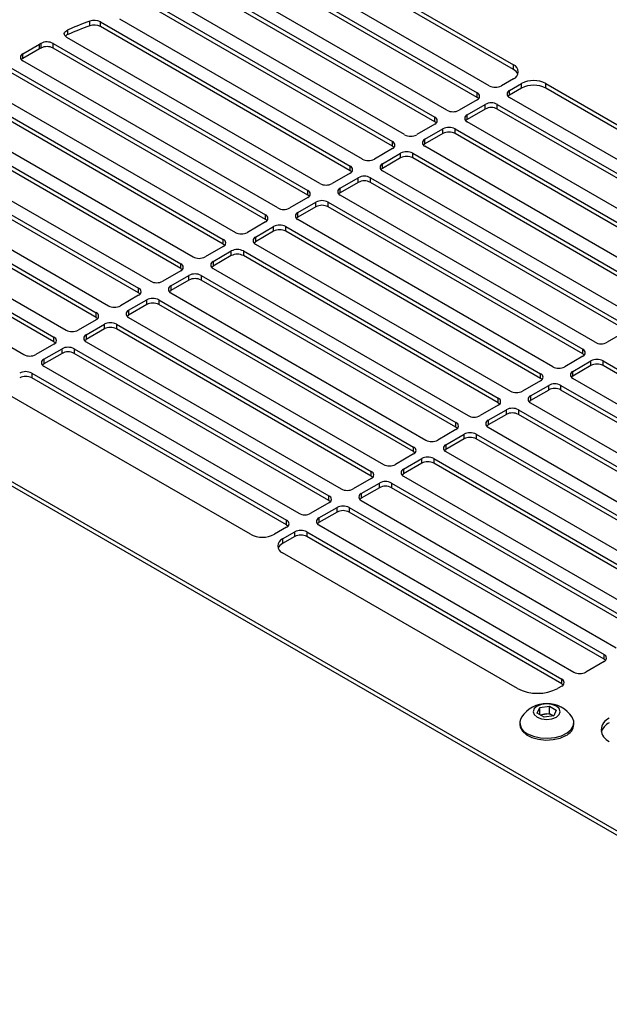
# Model space of a CAD drawing. Header units: millimetres. Extents: x 155400 to 158106, y 111257 to 114777.
# Tile 154 of 157: x 157725 to 157828, y 114516 to 114689. Entities that reach past the tile are written whole.
import ezdxf

# ---------------------------------------------------------------- set-up
doc = ezdxf.new("R2010")
doc.units = ezdxf.units.MM

msp = doc.modelspace()

# ---------------------------------------------------------------- linework, layer by layer
at = {"color": 7, "linetype": 'Continuous', "lineweight": 25}
for p, q in [((157769.16, 114696.69), (157805.16, 114675.91)), ((157805.16, 114675.1), (157769.16, 114695.88)), ((157807.28, 114677.14), (157774.24, 114696.21)), ((157759.03, 114693.97), (157797.73, 114671.63)), ((157799.85, 114672.85), (157762.69, 114694.31)), ((157787.69, 114694.57), (157811.52, 114680.81)), ((157797.73, 114670.81), (157759.03, 114693.16)), ((157811.52, 114680), (157787.69, 114693.76)), ((157749.11, 114691.13), (157790.31, 114667.34)), ((157792.43, 114668.57), (157752.56, 114691.58)), ((157785.01, 114664.28), (157742.44, 114688.85)), ((157790.31, 114666.53), (157749.11, 114690.31)), ((157733.32, 114686.12), (157733.32, 114686.93)), ((157737.19, 114687.67), (157737.19, 114688.48)), ((157739.05, 114688.36), (157782.88, 114663.06)), ((157739.05, 114687.55), (157739.05, 114688.36)), ((157782.88, 114662.24), (157739.05, 114687.55)), ((157777.58, 114659.99), (157733.17, 114685.63)), ((157725.44, 114682.74), (157728.36, 114684.43)), ((157728.36, 114683.61), (157725.44, 114681.93)), ((157728.36, 114683.61), (157728.36, 114684.43)), ((157728.64, 114683.77), (157728.64, 114684.58)), ((157730.75, 114684.58), (157775.46, 114658.77)), ((157730.75, 114683.76), (157730.75, 114684.58)), ((157775.46, 114657.95), (157730.75, 114683.76)), ((157725.44, 114681.93), (157725.44, 114682.74)), ((157723.32, 114680.29), (157768.03, 114654.48)), ((157770.16, 114655.71), (157725.44, 114681.52)), ((157811.52, 114680), (157811.52, 114680.81)), ((157768.03, 114653.67), (157723.32, 114679.48)), ((157811.52, 114678.36), (157809.4, 114677.14)), ((157718.02, 114677.23), (157762.73, 114651.42)), ((157810.81, 114676.32), (157812.94, 114677.55)), ((157812.94, 114676.73), (157810.81, 114675.51)), ((157812.94, 114676.73), (157812.94, 114677.55)), ((157817.18, 114677.55), (157859.77, 114652.96)), ((157817.18, 114676.73), (157817.18, 114677.55)), ((157859.77, 114652.14), (157817.18, 114676.73)), ((157715.9, 114676.01), (157760.61, 114650.2)), ((157760.61, 114649.38), (157715.9, 114675.19)), ((157805.16, 114675.1), (157805.16, 114675.91)), ((157810.81, 114675.51), (157810.81, 114676.32)), ((157855.53, 114649.29), (157810.81, 114675.1)), ((157805.16, 114674.69), (157801.98, 114672.85)), ((157803.39, 114672.04), (157806.57, 114673.87)), ((157806.57, 114673.06), (157806.57, 114673.87)), ((157808.69, 114673.87), (157853.4, 114648.06)), ((157808.69, 114673.06), (157808.69, 114673.87)), ((157708.77, 114671.55), (157753.19, 114645.91)), ((157710.6, 114672.95), (157755.31, 114647.14)), ((157797.73, 114670.81), (157797.73, 114671.63)), ((157806.57, 114673.06), (157803.39, 114671.22)), ((157803.39, 114671.22), (157803.39, 114672.04)), ((157853.4, 114647.25), (157808.69, 114673.06)), ((157753.19, 114645.09), (157708.77, 114670.73)), ((157797.73, 114670.4), (157794.55, 114668.57)), ((157848.1, 114645), (157803.39, 114670.81)), ((157704.04, 114668.16), (157747.88, 114642.85)), ((157795.97, 114667.75), (157799.15, 114669.59)), ((157799.15, 114668.77), (157795.97, 114666.93)), ((157799.15, 114668.77), (157799.15, 114669.59)), ((157801.27, 114669.59), (157845.98, 114643.78)), ((157801.27, 114668.77), (157801.27, 114669.59)), ((157845.98, 114642.96), (157801.27, 114668.77)), ((157703.19, 114666.2), (157745.76, 114641.62)), ((157790.31, 114666.53), (157790.31, 114667.34)), ((157795.97, 114666.93), (157795.97, 114667.75)), ((157840.68, 114640.71), (157795.97, 114666.53)), ((157745.76, 114640.81), (157703.19, 114665.38)), ((157790.31, 114666.12), (157787.13, 114664.28)), ((157788.54, 114663.46), (157791.72, 114665.3)), ((157791.72, 114664.48), (157788.54, 114662.65)), ((157791.72, 114664.48), (157791.72, 114665.3)), ((157793.84, 114665.3), (157838.56, 114639.49)), ((157793.84, 114664.48), (157793.84, 114665.3)), ((157838.56, 114638.67), (157793.84, 114664.48)), ((157782.88, 114662.24), (157782.88, 114663.06)), ((157788.54, 114662.65), (157788.54, 114663.46)), ((157699.26, 114662.35), (157740.46, 114638.56)), ((157782.88, 114661.83), (157779.7, 114659.99)), ((157781.12, 114659.18), (157784.3, 114661.01)), ((157784.3, 114660.2), (157784.3, 114661.01)), ((157786.42, 114661.01), (157831.13, 114635.2)), ((157786.42, 114660.2), (157786.42, 114661.01)), ((157833.25, 114636.43), (157788.54, 114662.24)), ((157698.47, 114660.35), (157738.34, 114637.34)), ((157738.34, 114636.52), (157698.47, 114659.54)), ((157784.3, 114660.2), (157781.12, 114658.36)), ((157831.13, 114634.39), (157786.42, 114660.2)), ((157775.46, 114657.54), (157772.28, 114655.71)), ((157775.46, 114657.95), (157775.46, 114658.77)), ((157781.12, 114658.36), (157781.12, 114659.18)), ((157825.83, 114632.14), (157781.12, 114657.95)), ((157694.33, 114656.62), (157733.03, 114634.28)), ((157773.69, 114654.89), (157776.87, 114656.73)), ((157776.87, 114655.91), (157773.69, 114654.08)), ((157776.87, 114655.91), (157776.87, 114656.73)), ((157778.99, 114656.73), (157823.71, 114630.92)), ((157778.99, 114655.91), (157778.99, 114656.73)), ((157823.71, 114630.1), (157778.99, 114655.91)), ((157693.75, 114654.51), (157730.91, 114633.05)), ((157768.03, 114653.67), (157768.03, 114654.48)), ((157773.69, 114654.08), (157773.69, 114654.89)), ((157730.91, 114632.24), (157693.75, 114653.69)), ((157768.03, 114653.26), (157764.85, 114651.42)), ((157766.27, 114650.61), (157769.45, 114652.44)), ((157769.45, 114651.63), (157769.45, 114652.44)), ((157771.57, 114652.44), (157816.28, 114626.63)), ((157771.57, 114651.63), (157771.57, 114652.44)), ((157818.4, 114627.86), (157773.69, 114653.67)), ((157689.61, 114650.77), (157725.61, 114629.99)), ((157769.45, 114651.63), (157766.27, 114649.79)), ((157816.28, 114625.81), (157771.57, 114651.63)), ((157760.61, 114648.97), (157757.43, 114647.14)), ((157760.61, 114649.38), (157760.61, 114650.2)), ((157766.27, 114650.61), (157766.27, 114649.79)), ((157766.27, 114649.38), (157810.98, 114623.57)), ((157960.27, 114470.23), (157651.62, 114648.41)), ((157961.29, 114470.41), (157652.86, 114648.46)), ((157758.84, 114646.32), (157762.02, 114648.16)), ((157762.02, 114647.34), (157758.84, 114645.5)), ((157762.02, 114647.34), (157762.02, 114648.16)), ((157764.15, 114648.16), (157808.86, 114622.34)), ((157764.15, 114648.16), (157764.15, 114647.34)), ((157808.86, 114621.53), (157764.15, 114647.34)), ((157753.19, 114645.09), (157753.19, 114645.91)), ((157758.84, 114646.32), (157758.84, 114645.5)), ((157753.19, 114644.69), (157750, 114642.85)), ((157751.42, 114642.03), (157754.6, 114643.87)), ((157754.6, 114643.05), (157754.6, 114643.87)), ((157756.72, 114643.87), (157801.43, 114618.06)), ((157756.72, 114643.87), (157756.72, 114643.05)), ((157758.84, 114645.09), (157803.55, 114619.28)), ((157754.6, 114643.05), (157751.42, 114641.22)), ((157751.42, 114642.03), (157751.42, 114641.22)), ((157801.43, 114617.24), (157756.72, 114643.05)), ((157745.76, 114640.4), (157742.58, 114638.56)), ((157745.76, 114640.81), (157745.76, 114641.62)), ((157751.42, 114640.81), (157796.13, 114615)), ((157743.99, 114637.75), (157747.18, 114639.58)), ((157747.18, 114638.77), (157743.99, 114636.93)), ((157747.18, 114638.77), (157747.18, 114639.58)), ((157749.3, 114639.58), (157794.01, 114613.77)), ((157749.3, 114639.58), (157749.3, 114638.77)), ((157794.01, 114612.96), (157749.3, 114638.77)), ((157738.34, 114636.52), (157738.34, 114637.34)), ((157743.99, 114637.75), (157743.99, 114636.93)), ((157738.34, 114636.11), (157735.15, 114634.28)), ((157736.57, 114633.46), (157739.75, 114635.3)), ((157739.75, 114634.48), (157739.75, 114635.3)), ((157741.87, 114635.3), (157786.58, 114609.49)), ((157741.87, 114635.3), (157741.87, 114634.48)), ((157743.99, 114636.52), (157788.7, 114610.71)), ((157739.75, 114634.48), (157736.57, 114632.64)), ((157736.57, 114633.46), (157736.57, 114632.64)), ((157786.58, 114608.67), (157741.87, 114634.48)), ((157831.13, 114633.98), (157827.95, 114632.14)), ((157730.91, 114631.83), (157727.73, 114629.99)), ((157730.91, 114632.24), (157730.91, 114633.05)), ((157736.57, 114632.24), (157781.28, 114606.42)), ((157729.14, 114629.17), (157732.33, 114631.01)), ((157732.33, 114630.2), (157729.14, 114628.36)), ((157732.33, 114630.2), (157732.33, 114631.01)), ((157734.45, 114631.01), (157779.16, 114605.2)), ((157734.45, 114631.01), (157734.45, 114630.2)), ((157779.16, 114604.38), (157734.45, 114630.2)), ((157823.71, 114630.1), (157823.71, 114630.92)), ((157729.14, 114629.17), (157729.14, 114628.36)), ((157823.71, 114629.69), (157820.52, 114627.86)), ((157821.94, 114627.04), (157825.12, 114628.88)), ((157825.12, 114628.06), (157825.12, 114628.88)), ((157827.24, 114628.88), (157871.95, 114603.06)), ((157827.24, 114628.06), (157827.24, 114628.88)), ((157727.02, 114626.73), (157771.73, 114600.91)), ((157727.02, 114626.73), (157727.02, 114625.91)), ((157729.14, 114627.95), (157773.86, 114602.14)), ((157816.28, 114625.81), (157816.28, 114626.63)), ((157825.12, 114628.06), (157821.94, 114626.22)), ((157821.94, 114626.22), (157821.94, 114627.04)), ((157871.95, 114602.25), (157827.24, 114628.06)), ((157771.73, 114600.1), (157727.02, 114625.91)), ((157816.28, 114625.41), (157813.1, 114623.57)), ((157866.65, 114600), (157821.94, 114625.81)), ((157765.37, 114598.47), (157722.78, 114623.05)), ((157814.51, 114622.75), (157817.7, 114624.59)), ((157817.7, 114623.77), (157814.51, 114621.94)), ((157817.7, 114623.77), (157817.7, 114624.59)), ((157819.82, 114624.59), (157864.53, 114598.78)), ((157819.82, 114623.77), (157819.82, 114624.59)), ((157864.53, 114597.96), (157819.82, 114623.77)), ((157808.86, 114621.53), (157808.86, 114622.34)), ((157814.51, 114622.75), (157814.51, 114621.94)), ((157814.51, 114621.53), (157859.23, 114595.72)), ((157808.86, 114621.12), (157805.67, 114619.28)), ((157807.09, 114618.47), (157810.27, 114620.3)), ((157810.27, 114619.49), (157810.27, 114620.3)), ((157812.39, 114620.3), (157857.1, 114594.49)), ((157812.39, 114620.3), (157812.39, 114619.49)), ((157801.43, 114617.24), (157801.43, 114618.06)), ((157810.27, 114619.49), (157807.09, 114617.65)), ((157807.09, 114618.47), (157807.09, 114617.65)), ((157857.1, 114593.68), (157812.39, 114619.49)), ((157801.43, 114616.83), (157798.25, 114615)), ((157807.09, 114617.24), (157851.8, 114591.43)), ((157799.66, 114614.18), (157802.85, 114616.02)), ((157802.85, 114615.2), (157799.66, 114613.36)), ((157802.85, 114615.2), (157802.85, 114616.02)), ((157804.97, 114616.02), (157849.68, 114590.21)), ((157804.97, 114616.02), (157804.97, 114615.2)), ((157849.68, 114589.39), (157804.97, 114615.2)), ((157794.01, 114612.96), (157794.01, 114613.77)), ((157799.66, 114614.18), (157799.66, 114613.36)), ((157799.66, 114612.96), (157844.38, 114587.14)), ((157794.01, 114612.55), (157790.83, 114610.71)), ((157792.24, 114609.89), (157795.42, 114611.73)), ((157795.42, 114610.92), (157792.24, 114609.08)), ((157795.42, 114610.92), (157795.42, 114611.73)), ((157797.54, 114611.73), (157842.25, 114585.92)), ((157797.54, 114611.73), (157797.54, 114610.92)), ((157842.25, 114585.1), (157797.54, 114610.92)), ((157786.58, 114608.67), (157786.58, 114609.49)), ((157792.24, 114609.89), (157792.24, 114609.08)), ((157786.58, 114608.26), (157783.4, 114606.42)), ((157792.24, 114608.67), (157836.95, 114582.86)), ((157784.82, 114605.61), (157788, 114607.45)), ((157788, 114606.63), (157784.82, 114604.79)), ((157788, 114606.63), (157788, 114607.45)), ((157790.12, 114607.45), (157834.83, 114581.63)), ((157790.12, 114607.45), (157790.12, 114606.63)), ((157834.83, 114580.82), (157790.12, 114606.63)), ((157779.16, 114604.38), (157779.16, 114605.2)), ((157784.82, 114605.61), (157784.82, 114604.79)), ((157784.82, 114604.38), (157829.53, 114578.57)), ((157779.16, 114603.98), (157775.98, 114602.14)), ((157777.39, 114601.32), (157780.57, 114603.16)), ((157780.57, 114602.34), (157777.39, 114600.51)), ((157780.57, 114602.34), (157780.57, 114603.16)), ((157782.69, 114603.16), (157827.41, 114577.35)), ((157782.69, 114603.16), (157782.69, 114602.34)), ((157827.41, 114576.53), (157782.69, 114602.34)), ((157771.73, 114600.1), (157771.73, 114600.91)), ((157777.39, 114601.32), (157777.39, 114600.51)), ((157771.73, 114599.69), (157769.61, 114598.47)), ((157771.03, 114597.65), (157773.15, 114598.87)), ((157773.15, 114598.06), (157773.15, 114598.87)), ((157775.27, 114598.87), (157819.98, 114573.06)), ((157775.27, 114598.87), (157775.27, 114598.06)), ((157777.39, 114600.1), (157822.1, 114574.29)), ((157773.15, 114598.06), (157771.03, 114596.83)), ((157771.03, 114597.65), (157771.03, 114596.83)), ((157819.98, 114572.25), (157775.27, 114598.06)), ((157812.2, 114571.43), (157771.03, 114595.2)), ((157827.41, 114576.53), (157827.41, 114577.35)), ((157827.41, 114576.12), (157824.22, 114574.29)), ((157819.98, 114572.25), (157819.98, 114573.06)), ((157819.98, 114571.84), (157819.27, 114571.43)), ((157815.7, 114567.09), (157816.14, 114568.05)), ((157816.14, 114568.05), (157817.82, 114568.31)), ((157816.14, 114566.83), (157816.14, 114568.05)), ((157817.82, 114568.31), (157819.04, 114567.6)), ((157817.82, 114567.04), (157817.82, 114568.31)), ((157816.92, 114566.38), (157815.7, 114567.09)), ((157816.21, 114566.79), (157816.98, 114566.91)), ((157818.59, 114566.64), (157816.92, 114566.38)), ((157816.98, 114566.91), (157817.82, 114567.04)), ((157817.82, 114567.04), (157818.43, 114566.68)), ((157818.52, 114566.63), (157818.43, 114566.68)), ((157818.43, 114566.68), (157818.53, 114566.63)), ((157819.04, 114567.6), (157818.59, 114566.64)), ((157812.62, 114565.41), (157812.62, 114565.1)), ((157822.12, 114565.1), (157822.12, 114565.41))]:
    msp.add_line(p, q, dxfattribs=at)
at = {"color": 7, "linetype": 'Continuous', "lineweight": 25, "flags": 128}
for points in [[(157733.17, 114685.63), (157732.97, 114685.78), (157732.82, 114685.94), (157732.74, 114686.12), (157732.73, 114686.3), (157732.79, 114686.48), (157732.91, 114686.65), (157733.09, 114686.81), (157733.32, 114686.93)], [(157725.44, 114681.93), (157725.26, 114681.8), (157725.18, 114681.72)], [(157805.42, 114674.89), (157805.34, 114674.97), (157805.16, 114675.1)], [(157810.81, 114675.51), (157810.63, 114675.37), (157810.55, 114675.3)], [(157798, 114670.61), (157797.92, 114670.68), (157797.73, 114670.81)], [(157803.39, 114671.22), (157803.2, 114671.09), (157803.13, 114671.02)], [(157790.57, 114666.32), (157790.5, 114666.39), (157790.31, 114666.53)], [(157795.97, 114666.93), (157795.78, 114666.8), (157795.7, 114666.73)], [(157783.15, 114662.04), (157783.07, 114662.11), (157782.88, 114662.24)], [(157788.54, 114662.65), (157788.35, 114662.52), (157788.28, 114662.44)], [(157775.72, 114657.75), (157775.65, 114657.82), (157775.46, 114657.95)], [(157781.12, 114658.36), (157780.93, 114658.23), (157780.85, 114658.16)], [(157768.3, 114653.46), (157768.22, 114653.54), (157768.03, 114653.67)], [(157773.69, 114654.08), (157773.51, 114653.94), (157773.43, 114653.87)], [(157760.61, 114649.38), (157760.8, 114649.25), (157760.87, 114649.18)], [(157766, 114649.58), (157766.08, 114649.66), (157766.27, 114649.79)], [(157758.58, 114645.3), (157758.66, 114645.37), (157758.84, 114645.5)], [(157753.19, 114645.09), (157753.37, 114644.96), (157753.45, 114644.89)], [(157745.76, 114640.81), (157745.95, 114640.68), (157746.02, 114640.6)], [(157751.16, 114641.01), (157751.23, 114641.09), (157751.42, 114641.22)], [(157743.73, 114636.73), (157743.81, 114636.8), (157743.99, 114636.93)], [(157738.34, 114636.52), (157738.52, 114636.39), (157738.6, 114636.32)], [(157730.91, 114632.24), (157731.1, 114632.1), (157731.17, 114632.03)], [(157736.31, 114632.44), (157736.38, 114632.51), (157736.57, 114632.64)], [(157823.97, 114629.9), (157823.89, 114629.97), (157823.71, 114630.1)], [(157728.88, 114628.15), (157728.96, 114628.23), (157729.14, 114628.36)], [(157816.54, 114625.61), (157816.47, 114625.68), (157816.28, 114625.81)], [(157821.94, 114626.22), (157821.75, 114626.09), (157821.68, 114626.02)], [(157808.86, 114621.53), (157809.04, 114621.4), (157809.12, 114621.32)], [(157814.25, 114621.73), (157814.33, 114621.81), (157814.51, 114621.94)], [(157801.43, 114617.24), (157801.62, 114617.11), (157801.69, 114617.04)], [(157806.83, 114617.45), (157806.9, 114617.52), (157807.09, 114617.65)], [(157794.01, 114612.96), (157794.19, 114612.82), (157794.27, 114612.75)], [(157799.4, 114613.16), (157799.48, 114613.23), (157799.66, 114613.36)], [(157786.58, 114608.67), (157786.77, 114608.54), (157786.85, 114608.47)], [(157791.98, 114608.87), (157792.05, 114608.95), (157792.24, 114609.08)], [(157779.16, 114604.38), (157779.34, 114604.25), (157779.42, 114604.18)], [(157784.55, 114604.59), (157784.63, 114604.66), (157784.82, 114604.79)], [(157771.73, 114600.1), (157771.92, 114599.97), (157772, 114599.89)], [(157777.13, 114600.3), (157777.2, 114600.37), (157777.39, 114600.51)], [(157827.41, 114576.53), (157827.59, 114576.4), (157827.67, 114576.33)], [(157819.98, 114572.25), (157820.17, 114572.11), (157820.24, 114572.04)], [(157815.69, 114566.38), (157816.46, 114566.08), (157817.37, 114565.97), (157818.28, 114566.08), (157819.05, 114566.38), (157819.56, 114566.82), (157819.74, 114567.34), (157819.56, 114567.87), (157819.05, 114568.31), (157818.28, 114568.61), (157817.37, 114568.72), (157816.46, 114568.61), (157815.69, 114568.31), (157815.17, 114567.87), (157814.99, 114567.34), (157815.17, 114566.82), (157815.69, 114566.38)], [(157814.01, 114563.47), (157815.04, 114563.02), (157816.24, 114562.75), (157817.53, 114562.67), (157818.81, 114562.8), (157819.97, 114563.12), (157820.95, 114563.61), (157821.66, 114564.23), (157822.05, 114564.94), (157822.09, 114565.69), (157821.81, 114566.38)], [(157812.62, 114565.1), (157812.69, 114564.63), (157813.08, 114563.92), (157813.79, 114563.3), (157814.76, 114562.81), (157815.93, 114562.49), (157817.21, 114562.36), (157818.49, 114562.44), (157819.7, 114562.71), (157820.73, 114563.16)]]:
    msp.add_lwpolyline(points, dxfattribs=at)
at = {"color": 7, "linetype": 'Continuous', "lineweight": 25}
for centre, radius, start, end in [((157757.56, 114632), 60.04, 109.8266, 113.8095), ((157757.56, 114631.18), 60.04, 109.8266, 113.8095), ((157737.98, 114686.27), 2.35, 62.9362, 109.5598), ((157737.98, 114685.45), 2.35, 62.9362, 109.5598), ((157733.75, 114685.03), 1.17, 111.9752, 136.4295), ((157752.07, 114643.36), 47.42, 119.6112, 119.9969), ((157752.07, 114642.54), 47.42, 119.6112, 119.9969), ((157729.69, 114682.53), 2.31, 62.6311, 117.1107), ((157729.69, 114681.71), 2.31, 62.6311, 117.1107), ((157725.68, 114682.13), 0.655, 110.7834, 249.2166), ((157811.06, 114679.59), 1.31, 290.7834, 69.2166), ((157810.71, 114678.41), 1.78, 25.595, 62.8245), ((157808.34, 114679.19), 2.31, 242.6097, 297.3903), ((157815.06, 114673.45), 4.61, 62.6097, 117.3903), ((157815.06, 114672.64), 4.61, 62.6097, 117.3903), ((157804.93, 114675.3), 0.655, 290.7834, 69.2166), ((157811.05, 114675.71), 0.655, 110.7834, 249.2166), ((157807.63, 114671.83), 2.31, 62.6097, 117.3903), ((157807.63, 114671.01), 2.31, 62.6097, 117.3903), ((157797.5, 114671.02), 0.655, 290.7834, 69.2166), ((157800.92, 114674.9), 2.31, 242.6097, 297.3903), ((157803.62, 114671.42), 0.655, 110.7834, 249.2166), ((157800.21, 114667.54), 2.31, 62.6097, 117.3903), ((157793.49, 114670.61), 2.31, 242.6097, 297.3903), ((157800.21, 114666.72), 2.31, 62.6097, 117.3903), ((157790.08, 114666.73), 0.655, 290.7834, 69.2166), ((157796.2, 114667.14), 0.655, 110.7834, 249.2166), ((157792.78, 114663.25), 2.31, 62.6097, 117.3903), ((157792.78, 114662.44), 2.31, 62.6097, 117.3903), ((157782.65, 114662.44), 0.655, 290.7834, 69.2166), ((157786.07, 114666.33), 2.31, 242.6097, 297.3903), ((157788.77, 114662.85), 0.655, 110.7834, 249.2166), ((157785.36, 114658.97), 2.31, 62.6097, 117.3903), ((157778.64, 114662.04), 2.31, 242.6097, 297.3903), ((157785.36, 114658.15), 2.31, 62.6097, 117.3903), ((157775.23, 114658.16), 0.655, 290.7834, 69.2166), ((157781.35, 114658.57), 0.655, 110.7834, 249.2166), ((157777.93, 114654.68), 2.31, 62.6097, 117.3903), ((157777.93, 114653.86), 2.31, 62.6097, 117.3903), ((157767.8, 114653.87), 0.655, 290.7834, 69.2166), ((157771.22, 114657.76), 2.31, 242.6097, 297.3903), ((157773.92, 114654.28), 0.655, 110.7834, 249.2166), ((157770.51, 114650.4), 2.31, 62.6097, 117.3903), ((157763.79, 114653.47), 2.31, 242.6097, 297.3903), ((157770.51, 114649.58), 2.31, 62.6097, 117.3903), ((157760.38, 114649.58), 0.655, 290.7834, 69.2166), ((157766.5, 114649.99), 0.655, 110.7834, 249.2166), ((157763.08, 114646.11), 2.31, 62.6097, 117.3903), ((157763.08, 114645.29), 2.31, 62.6097, 117.3903), ((157752.95, 114645.3), 0.655, 290.7834, 69.2166), ((157756.37, 114649.18), 2.31, 242.6097, 297.3903), ((157759.07, 114645.71), 0.655, 110.7834, 249.2166), ((157755.66, 114641.82), 2.31, 62.6097, 117.3903), ((157748.94, 114644.9), 2.31, 242.6097, 297.3903), ((157751.65, 114641.42), 0.655, 110.7834, 249.2166), ((157755.66, 114641.01), 2.31, 62.6097, 117.3903), ((157745.53, 114641.01), 0.655, 290.7834, 69.2166), ((157741.52, 114640.61), 2.31, 242.6097, 297.3903), ((157748.24, 114637.54), 2.31, 62.6097, 117.3903), ((157748.24, 114636.72), 2.31, 62.6097, 117.3903), ((157738.1, 114636.73), 0.655, 290.7834, 69.2166), ((157744.23, 114637.13), 0.655, 110.7834, 249.2166), ((157740.81, 114633.25), 2.31, 62.6097, 117.3903), ((157734.09, 114636.32), 2.31, 242.6097, 297.3903), ((157736.8, 114632.85), 0.655, 110.7834, 249.2166), ((157740.81, 114632.43), 2.31, 62.6097, 117.3903), ((157730.68, 114632.44), 0.655, 290.7834, 69.2166), ((157826.89, 114634.19), 2.31, 242.6097, 297.3903), ((157726.67, 114632.04), 2.31, 242.6097, 297.3903), ((157733.39, 114628.96), 2.31, 62.6097, 117.3903), ((157733.39, 114628.15), 2.31, 62.6097, 117.3903), ((157823.47, 114630.3), 0.655, 290.7834, 69.2166), ((157729.38, 114628.56), 0.655, 110.7834, 249.2166), ((157826.18, 114626.83), 2.31, 62.6097, 117.3903), ((157826.18, 114626.01), 2.31, 62.6097, 117.3903), ((157725.96, 114624.68), 2.31, 62.6097, 117.3903), ((157816.05, 114626.02), 0.655, 290.7834, 69.2166), ((157819.46, 114629.9), 2.31, 242.6097, 297.3903), ((157822.17, 114626.43), 0.655, 110.7834, 249.2166), ((157725.96, 114623.86), 2.31, 62.6097, 117.3903), ((157818.76, 114622.54), 2.31, 62.6097, 117.3903), ((157812.04, 114625.62), 2.31, 242.6097, 297.3903), ((157818.76, 114621.73), 2.31, 62.6097, 117.3903), ((157808.62, 114621.73), 0.655, 290.7834, 69.2166), ((157814.75, 114622.14), 0.655, 110.7834, 249.2166), ((157811.33, 114618.26), 2.31, 62.6097, 117.3903), ((157811.33, 114617.44), 2.31, 62.6097, 117.3903), ((157801.2, 114617.45), 0.655, 290.7834, 69.2166), ((157804.61, 114621.33), 2.31, 242.6097, 297.3903), ((157807.32, 114617.85), 0.655, 110.7834, 249.2166), ((157803.91, 114613.97), 2.31, 62.6097, 117.3903), ((157797.19, 114617.04), 2.31, 242.6097, 297.3903), ((157803.91, 114613.15), 2.31, 62.6097, 117.3903), ((157793.78, 114613.16), 0.655, 290.7834, 69.2166), ((157799.9, 114613.57), 0.655, 110.7834, 249.2166), ((157796.48, 114609.68), 2.31, 62.6097, 117.3903), ((157796.48, 114608.87), 2.31, 62.6097, 117.3903), ((157786.35, 114608.87), 0.655, 290.7834, 69.2166), ((157789.77, 114612.76), 2.31, 242.6097, 297.3903), ((157792.47, 114609.28), 0.655, 110.7834, 249.2166), ((157789.06, 114605.4), 2.31, 62.6097, 117.3903), ((157782.34, 114608.47), 2.31, 242.6097, 297.3903), ((157789.06, 114604.58), 2.31, 62.6097, 117.3903), ((157778.93, 114604.59), 0.655, 290.7834, 69.2166), ((157785.05, 114605), 0.655, 110.7834, 249.2166), ((157781.63, 114601.11), 2.31, 62.6097, 117.3903), ((157781.63, 114600.3), 2.31, 62.6097, 117.3903), ((157771.5, 114600.3), 0.655, 290.7834, 69.2166), ((157774.92, 114604.19), 2.31, 242.6097, 297.3903), ((157777.62, 114600.71), 0.655, 110.7834, 249.2166), ((157774.21, 114596.83), 2.31, 62.6097, 117.3903), ((157767.49, 114602.56), 4.61, 242.6097, 297.3903), ((157771.49, 114596.42), 1.31, 110.7834, 249.2166), ((157774.21, 114596.01), 2.31, 62.6097, 117.3903), ((157771.84, 114595.25), 1.78, 117.1755, 154.405), ((157827.17, 114576.74), 0.655, 290.7834, 69.2166), ((157819.75, 114572.45), 0.655, 290.7834, 69.2166), ((157823.16, 114576.33), 2.31, 242.6097, 297.3903), ((157815.74, 114578.25), 7.69, 242.6097, 297.3903), ((157817.37, 114563.46), 5.32, 33.3353, 146.6647), ((157814.7, 114565.39), 2.04, 150.6677, 250.09), ((157817.26, 114564.94), 1.98, 98.0612, 117.2211), ((157817.37, 114564.64), 2.3, 62.6428, 99.7711), ((157829.11, 114564.16), 2.18, 110.7834, 249.2166), ((157819.76, 114565.32), 2.37, 294.0627, 354.6172), ((157829.49, 114562.95), 2.69, 115.4505, 162.7549)]:
    msp.add_arc(centre, radius, start, end, dxfattribs=at)
for points, knots in [([(157787.8, 114389.73), (157786.23, 114390.56), (157783.09, 114392.22), (157778.39, 114394.72), (157773.69, 114397.22), (157769, 114399.73), (157764.32, 114402.24), (157759.65, 114404.76), (157754.98, 114407.28), (157750.32, 114409.8), (157745.67, 114412.34), (157741.03, 114414.87), (157736.39, 114417.41), (157731.76, 114419.96), (157727.13, 114422.51), (157722.52, 114425.07), (157717.91, 114427.63), (157713.31, 114430.19), (157708.72, 114432.76), (157704.13, 114435.34), (157699.55, 114437.92), (157694.98, 114440.5), (157690.42, 114443.09), (157685.86, 114445.68), (157681.31, 114448.28), (157676.77, 114450.89), (157672.23, 114453.5), (157667.71, 114456.11), (157663.19, 114458.73), (157658.68, 114461.35), (157654.17, 114463.98), (157649.67, 114466.61), (157645.19, 114469.25), (157640.7, 114471.89), (157636.23, 114474.53), (157631.76, 114477.19), (157627.3, 114479.84), (157622.85, 114482.5), (157618.41, 114485.17), (157613.97, 114487.84), (157609.54, 114490.51), (157605.12, 114493.19), (157600.71, 114495.88), (157596.3, 114498.56), (157591.9, 114501.26), (157587.51, 114503.95), (157583.13, 114506.66), (157578.75, 114509.36), (157574.39, 114512.08), (157570.03, 114514.79), (157565.68, 114517.51), (157561.33, 114520.24), (157558.44, 114522.06), (157557, 114522.97)], [0, 0, 0, 0, 0.019608, 0.039216, 0.058824, 0.078432, 0.098039, 0.117647, 0.137255, 0.156863, 0.176471, 0.196079, 0.215687, 0.235294, 0.254902, 0.27451, 0.294118, 0.313726, 0.333334, 0.352941, 0.372549, 0.392157, 0.411765, 0.431373, 0.45098, 0.470588, 0.490196, 0.509804, 0.529412, 0.54902, 0.568627, 0.588235, 0.607843, 0.627451, 0.647059, 0.666666, 0.686274, 0.705882, 0.72549, 0.745098, 0.764706, 0.784313, 0.803921, 0.823529, 0.843137, 0.862745, 0.882353, 0.901961, 0.921568, 0.941176, 0.960784, 0.980392, 1, 1, 1, 1]), ([(157557.34, 114523.55), (157594.17, 114500.32), (157631.84, 114477.6), (157708.79, 114433.17), (157748.06, 114411.49), (157788.12, 114390.32)], [0, 0, 0, 0, 0.5, 0.5, 1, 1, 1, 1])]:
    msp.add_open_spline(points, degree=3, knots=knots, dxfattribs=at)

doc.saveas('drawing.dxf')
